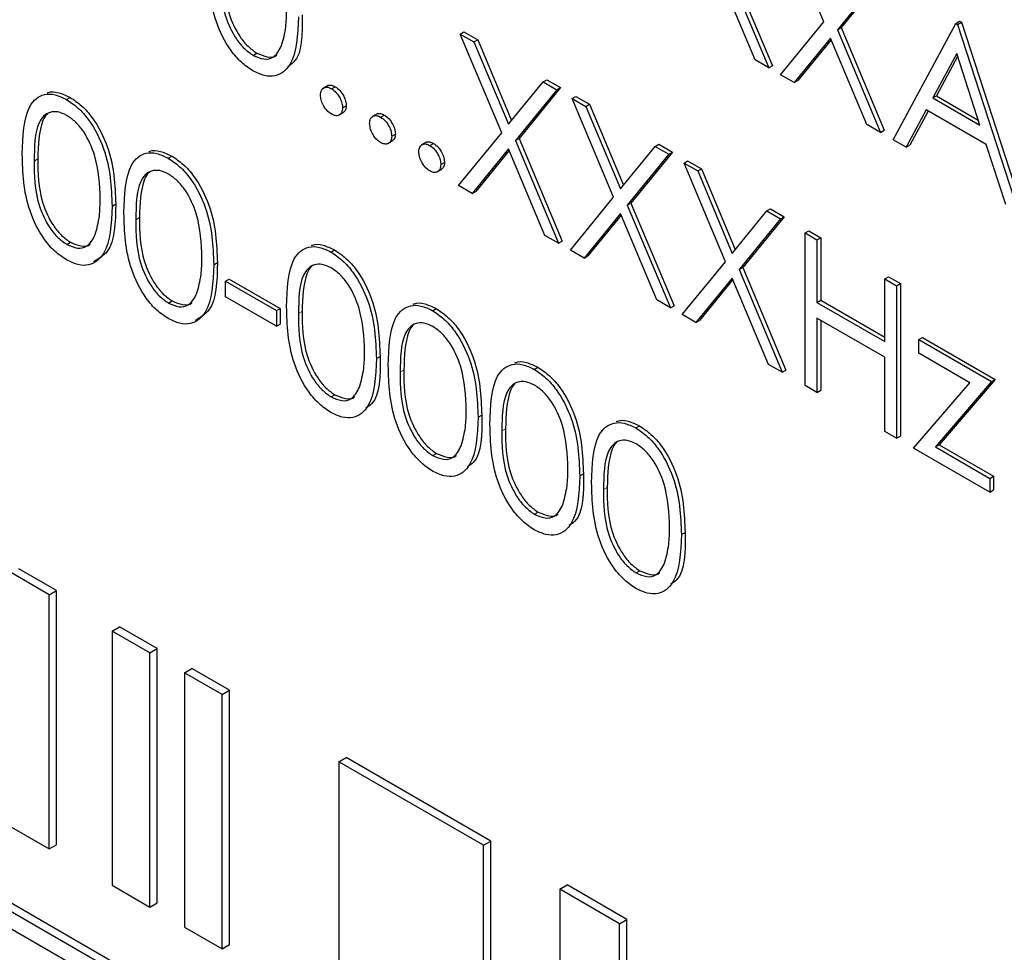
# Paper-space layout 'Blatt2' of a CAD drawing. Header units: millimetres. Extents: x 5 to 418, y 2 to 292.
# Tile 25 of 54: x 101.39 to 104.55, y 187.83 to 190.83. Entities that reach past the tile are written whole.
import ezdxf

# ---------------------------------------------------------------- set-up
doc = ezdxf.new("R2010")
doc.units = ezdxf.units.MM

psp = doc.layouts.new('Blatt2')

# ---------------------------------------------------------------- linework, layer by layer
at = {"color": 7, "linetype": 'Continuous', "lineweight": 25}
for p, q in [((103.9749, 190.8188), (103.8418, 191.1356)), ((103.6599, 191.0006), (103.7983, 190.6708)), ((103.6717, 191.0074), (103.8101, 190.6776)), ((103.7544, 190.6962), (103.6379, 190.9737)), ((104.1519, 190.9567), (104.0189, 190.7934)), ((104.1637, 190.9635), (104.0307, 190.8002)), ((103.8364, 190.6489), (103.9749, 190.8188)), ((104.0189, 190.7934), (104.0307, 190.8002)), ((104.0307, 190.8002), (104.1691, 190.4704)), ((104.1981, 190.4401), (104.3994, 190.8138)), ((104.3994, 190.8138), (104.4111, 190.8206)), ((104.3994, 190.8138), (104.4048, 190.8107)), ((104.4048, 190.8107), (104.4166, 190.8175)), ((104.4048, 190.8107), (104.6006, 190.2077)), ((104.4111, 190.8206), (104.4166, 190.8175)), ((104.4166, 190.8175), (104.6124, 190.2145)), ((102.8084, 190.7796), (102.8202, 190.7864)), ((102.8084, 190.7796), (102.8523, 190.7543)), ((102.9415, 190.4627), (102.8084, 190.7796)), ((102.8202, 190.7864), (102.8641, 190.7611)), ((103.9969, 190.7665), (103.8803, 190.6235)), ((104.1134, 190.489), (103.9969, 190.7665)), ((104.0189, 190.7934), (104.1573, 190.4636)), ((102.8523, 190.7543), (102.8641, 190.7611)), ((102.8523, 190.7543), (102.9634, 190.4897)), ((102.8641, 190.7611), (102.9731, 190.5016)), ((103.999, 190.7614), (103.8921, 190.6303)), ((102.1438, 190.7111), (102.1555, 190.7179)), ((104.4017, 190.717), (104.3248, 190.5742)), ((104.4047, 190.7076), (104.3366, 190.581)), ((104.4764, 190.4866), (104.4017, 190.717)), ((103.7983, 190.6708), (103.7544, 190.6962)), ((103.7983, 190.6708), (103.8101, 190.6776)), ((103.8803, 190.6235), (103.8364, 190.6489)), ((102.3833, 190.6139), (102.3685, 190.6054)), ((102.395, 190.6037), (102.4068, 190.6105)), ((102.9634, 190.4897), (103.0745, 190.626)), ((103.0745, 190.626), (103.0863, 190.6328)), ((103.0745, 190.626), (103.1184, 190.6006)), ((103.0863, 190.6328), (103.1302, 190.6074)), ((103.8803, 190.6235), (103.8921, 190.6303)), ((103.1184, 190.6006), (102.9854, 190.4374)), ((103.1302, 190.6074), (102.9972, 190.4442)), ((103.1184, 190.6006), (103.1302, 190.6074)), ((103.1674, 190.5724), (103.1792, 190.5792)), ((103.1792, 190.5792), (103.2231, 190.5538)), ((104.3248, 190.5742), (104.3366, 190.581)), ((104.3366, 190.581), (104.471, 190.5034)), ((108.505, 183.867), (96.924, 190.5526)), ((101.5442, 190.5694), (101.556, 190.5762)), ((102.4303, 190.5425), (102.4421, 190.5493)), ((103.1674, 190.5724), (103.2113, 190.547)), ((103.3005, 190.2555), (103.1674, 190.5724)), ((103.2113, 190.547), (103.2231, 190.5538)), ((103.2113, 190.547), (103.3224, 190.2825)), ((103.2231, 190.5538), (103.332, 190.2943)), ((104.3248, 190.5742), (104.4764, 190.4866)), ((108.4814, 183.8534), (96.9005, 190.539)), ((102.4183, 190.5187), (102.4331, 190.5272)), ((102.541, 190.5229), (102.5263, 190.5144)), ((102.5527, 190.5127), (102.5645, 190.5195)), ((104.3042, 190.5358), (104.2397, 190.4161)), ((104.3104, 190.5323), (104.2515, 190.4229)), ((104.4965, 190.4248), (104.3042, 190.5358)), ((96.9005, 190.4845), (108.4814, 183.799)), ((104.1573, 190.4636), (104.1134, 190.489)), ((102.5881, 190.4514), (102.5999, 190.4582)), ((102.8029, 190.2928), (102.9415, 190.4627)), ((104.1573, 190.4636), (104.1691, 190.4704)), ((102.5761, 190.4276), (102.5908, 190.4361)), ((102.6988, 190.4318), (102.684, 190.4233)), ((102.7105, 190.4216), (102.7223, 190.4284)), ((102.9854, 190.4374), (102.9972, 190.4442)), ((102.9854, 190.4374), (103.1239, 190.1076)), ((102.9972, 190.4442), (103.1356, 190.1144)), ((103.3224, 190.2825), (103.4335, 190.4188)), ((103.4335, 190.4188), (103.4453, 190.4256)), ((103.4335, 190.4188), (103.4774, 190.3934)), ((103.4453, 190.4256), (103.4892, 190.4002)), ((104.2397, 190.4161), (104.1981, 190.4401)), ((104.2397, 190.4161), (104.2515, 190.4229)), ((104.5592, 190.2316), (104.4965, 190.4248)), ((101.8705, 190.381), (101.8823, 190.3878)), ((102.9634, 190.4104), (102.8469, 190.2675)), ((102.9655, 190.4054), (102.8587, 190.2743)), ((103.0799, 190.1329), (102.9634, 190.4104)), ((103.4774, 190.3934), (103.3444, 190.2301)), ((103.4892, 190.4002), (103.3562, 190.2369)), ((103.4774, 190.3934), (103.4892, 190.4002)), ((102.7458, 190.3604), (102.7576, 190.3672)), ((103.5264, 190.3651), (103.5381, 190.3719)), ((103.5264, 190.3651), (103.5703, 190.3398)), ((103.6595, 190.0483), (103.5264, 190.3651)), ((103.5381, 190.3719), (103.5821, 190.3466)), ((102.7338, 190.3365), (102.7485, 190.345)), ((103.5703, 190.3398), (103.5821, 190.3466)), ((103.5703, 190.3398), (103.6814, 190.0752)), ((103.5821, 190.3466), (103.691, 190.0871)), ((102.8469, 190.2675), (102.8029, 190.2928)), ((102.8469, 190.2675), (102.8587, 190.2743)), ((101.6906, 190.2271), (101.7024, 190.2339)), ((103.1619, 190.0856), (103.3005, 190.2555)), ((103.3444, 190.2301), (103.3562, 190.2369)), ((103.3444, 190.2301), (103.4828, 189.9003)), ((103.3562, 190.2369), (103.4946, 189.9071)), ((103.3224, 190.2032), (103.2059, 190.0602)), ((103.3245, 190.1981), (103.2177, 190.067)), ((103.4389, 189.9257), (103.3224, 190.2032)), ((103.6814, 190.0752), (103.7925, 190.2115)), ((103.7925, 190.2115), (103.8042, 190.2183)), ((103.7925, 190.2115), (103.8364, 190.1862)), ((103.8042, 190.2183), (103.8482, 190.193)), ((103.8364, 190.1862), (103.7034, 190.0229)), ((103.8482, 190.193), (103.7152, 190.0297)), ((103.8364, 190.1862), (103.8482, 190.193)), ((103.9153, 190.1406), (103.9271, 190.1474)), ((103.9153, 190.1406), (103.9533, 190.1186)), ((103.9153, 189.6507), (103.9153, 190.1406)), ((103.9271, 190.1474), (103.9651, 190.1255)), ((101.5454, 190.1038), (101.5572, 190.1106)), ((103.1239, 190.1076), (103.0799, 190.1329)), ((103.1239, 190.1076), (103.1356, 190.1144)), ((103.9533, 190.1186), (103.9651, 190.1255)), ((103.9533, 190.1186), (103.9533, 189.9177)), ((103.9651, 190.1255), (103.9651, 189.9245)), ((102.3927, 190.0795), (102.4045, 190.0863)), ((103.2059, 190.0602), (103.1619, 190.0856)), ((102.017, 190.0387), (102.0287, 190.0455)), ((103.2059, 190.0602), (103.2177, 190.067)), ((103.5209, 189.8784), (103.6595, 190.0483)), ((103.7034, 190.0229), (103.7152, 190.0297)), ((103.7034, 190.0229), (103.8418, 189.6931)), ((103.7152, 190.0297), (103.8536, 189.6999)), ((102.055, 189.9855), (102.0668, 189.9923)), ((102.055, 189.9855), (102.2182, 189.8913)), ((102.055, 189.9353), (102.055, 189.9855)), ((102.0668, 189.9923), (102.23, 189.8981)), ((103.6814, 189.9959), (103.5649, 189.853)), ((103.6835, 189.9909), (103.5766, 189.8598)), ((103.7979, 189.7185), (103.6814, 189.9959)), ((104.1709, 189.993), (104.1827, 189.9998)), ((104.1709, 189.993), (104.209, 189.9711)), ((104.1709, 189.7921), (104.1709, 189.993)), ((104.1827, 189.9998), (104.2208, 189.9779)), ((104.209, 189.9711), (104.2208, 189.9779)), ((104.2208, 189.9779), (104.2208, 189.4879)), ((104.209, 189.9711), (104.209, 189.4811)), ((101.8718, 189.9154), (101.8836, 189.9222)), ((102.2182, 189.8411), (102.055, 189.9353)), ((103.4828, 189.9003), (103.4389, 189.9257)), ((103.9533, 189.9177), (103.9651, 189.9245)), ((103.9533, 189.9177), (104.1709, 189.7921)), ((103.9651, 189.9245), (104.1709, 189.8057)), ((102.2182, 189.8913), (102.23, 189.8981)), ((102.2182, 189.8913), (102.2182, 189.8411)), ((102.23, 189.8981), (102.23, 189.8479)), ((102.7191, 189.8911), (102.7308, 189.8979)), ((103.4828, 189.9003), (103.4946, 189.9071)), ((103.5649, 189.853), (103.5209, 189.8784)), ((103.5649, 189.853), (103.5766, 189.8598)), ((104.1709, 189.7418), (103.9533, 189.8674)), ((103.9533, 189.8674), (103.9533, 189.6287)), ((103.9651, 189.8606), (103.9651, 189.6355)), ((102.2182, 189.8411), (102.23, 189.8479)), ((104.2797, 189.7983), (104.2915, 189.8051)), ((104.2797, 189.7983), (104.5136, 189.6633)), ((104.2797, 189.7544), (104.2797, 189.7983)), ((104.2915, 189.8051), (104.5254, 189.6701)), ((102.5391, 189.7373), (102.5509, 189.7441)), ((104.1709, 189.5031), (104.1709, 189.7418)), ((104.4438, 189.6596), (104.2797, 189.7544)), ((103.0454, 189.7027), (103.0572, 189.7095)), ((103.8418, 189.6931), (103.7979, 189.7185)), ((103.8418, 189.6931), (103.8536, 189.6999)), ((104.5136, 189.6633), (104.3332, 189.4534)), ((104.5254, 189.6701), (104.345, 189.4602)), ((104.5136, 189.6633), (104.5254, 189.6701)), ((103.9533, 189.6287), (103.9153, 189.6507)), ((103.9533, 189.6287), (103.9651, 189.6355)), ((104.2634, 189.4497), (104.4438, 189.6596)), ((102.394, 189.614), (102.4058, 189.6208)), ((102.8655, 189.5489), (102.8773, 189.5557)), ((103.3718, 189.5143), (103.3835, 189.5211)), ((104.209, 189.4811), (104.1709, 189.5031)), ((104.209, 189.4811), (104.2208, 189.4879)), ((104.5082, 189.3084), (104.2634, 189.4497)), ((104.3332, 189.4534), (104.345, 189.4602)), ((104.3332, 189.4534), (104.5082, 189.3524)), ((104.345, 189.4602), (104.5199, 189.3592)), ((102.7203, 189.4256), (102.7321, 189.4324)), ((103.1918, 189.3605), (103.2036, 189.3673)), ((104.5082, 189.3524), (104.5199, 189.3592)), ((104.5082, 189.3524), (104.5082, 189.3084)), ((104.5199, 189.3592), (104.5199, 189.3152)), ((104.5082, 189.3084), (104.5199, 189.3152)), ((103.0467, 189.2372), (103.0585, 189.244)), ((103.5182, 189.1721), (103.53, 189.1789)), ((101.5124, 188.9925), (101.3912, 189.0624)), ((101.4889, 188.9789), (101.3677, 189.0488)), ((103.373, 189.0488), (103.3848, 189.0556)), ((101.4889, 188.9789), (101.5124, 188.9925)), ((101.4889, 188.1623), (101.4889, 188.9789)), ((101.5124, 188.1759), (101.5124, 188.9925)), ((101.6909, 188.8622), (101.7145, 188.8759)), ((101.8357, 188.8059), (101.7145, 188.8759)), ((101.8121, 188.7923), (101.6909, 188.8622)), ((101.6909, 188.8622), (101.6909, 188.0457)), ((101.8121, 188.7923), (101.8357, 188.8059)), ((101.8121, 187.9757), (101.8121, 188.7923)), ((101.8357, 187.9893), (101.8357, 188.8059)), ((101.9232, 188.7281), (101.9468, 188.7418)), ((102.0444, 188.6582), (101.9232, 188.7281)), ((101.9232, 188.7281), (101.9232, 187.9116)), ((102.068, 188.6718), (101.9468, 188.7418)), ((102.0444, 188.6582), (102.068, 188.6718)), ((102.0444, 187.8416), (102.0444, 188.6582)), ((102.068, 187.8552), (102.068, 188.6718)), ((102.4181, 188.4424), (102.4417, 188.4561)), ((102.8827, 188.1742), (102.4181, 188.4424)), ((102.4181, 188.4424), (102.4181, 187.6259)), ((102.9063, 188.1878), (102.4417, 188.4561)), ((101.3677, 188.2323), (101.4889, 188.1623)), ((101.4889, 188.1623), (101.5124, 188.1759)), ((102.8827, 188.1742), (102.9063, 188.1878)), ((102.9063, 187.3713), (102.9063, 188.1878)), ((102.8827, 187.3577), (102.8827, 188.1742)), ((101.6909, 188.0457), (101.8121, 187.9757)), ((103.1274, 188.0329), (103.151, 188.0466)), ((103.3194, 187.9221), (103.1274, 188.0329)), ((103.1274, 188.0329), (103.1274, 187.2164)), ((103.343, 187.9357), (103.151, 188.0466)), ((101.8121, 187.9757), (101.8357, 187.9893)), ((103.3194, 187.9221), (103.343, 187.9357)), ((103.3194, 187.1056), (103.3194, 187.9221)), ((103.343, 187.1192), (103.343, 187.9357)), ((101.9232, 187.9116), (102.0444, 187.8416)), ((102.0444, 187.8416), (102.068, 187.8552))]:
    psp.add_line(p, q, dxfattribs=at)
at = {"color": 7, "linetype": 'Continuous', "lineweight": 18}
for p, q in [((101.4404, 190.3717), (101.4522, 190.3786)), ((101.7668, 190.1833), (101.7785, 190.1901)), ((102.2889, 189.8819), (102.3007, 189.8887)), ((102.6153, 189.6935), (102.6271, 189.7003)), ((102.9416, 189.5051), (102.9534, 189.5119)), ((103.268, 189.3167), (103.2798, 189.3235))]:
    psp.add_line(p, q, dxfattribs=at)
at = {"color": 7, "linetype": 'Continuous', "lineweight": 25}
for points, knots in [([(102.1425, 190.6615), (102.1301, 190.6699), (102.1053, 190.6865), (102.0603, 190.7381), (102.0046, 190.8526), (102.0022, 190.9415), (102.0006, 191.0008)], [0, 0, 0, 0, 0.125551, 0.25109, 0.50025, 1, 1, 1, 1]), ([(102.0387, 190.979), (102.039, 190.933), (102.0395, 190.8642), (102.0802, 190.7738), (102.1146, 190.7315), (102.1341, 190.7179), (102.1438, 190.7111)], [0, 0, 0, 0, 0.500291, 0.749086, 0.874606, 1, 1, 1, 1]), ([(102.0505, 190.9858), (102.0508, 190.9398), (102.0513, 190.871), (102.092, 190.7806), (102.1264, 190.7383), (102.1458, 190.7247), (102.1555, 190.7179)], [0, 0, 0, 0, 0.500291, 0.749086, 0.874606, 1, 1, 1, 1]), ([(102.2889, 190.8343), (102.2866, 190.7769), (102.283, 190.6908), (102.2253, 190.6429), (102.1799, 190.6434), (102.155, 190.6555), (102.1425, 190.6615)], [0, 0, 0, 0, 0.4994065, 0.7487427, 0.8743724, 1, 1, 1, 1]), ([(102.2348, 190.7426), (102.2402, 190.7621), (102.2498, 190.7969), (102.2505, 190.8383), (102.2508, 190.8565)], [0, 0, 0, 0, 0.559599, 1, 1, 1, 1]), ([(102.3007, 190.8411), (102.3012, 190.7794), (102.3019, 190.7057), (102.2611, 190.679), (102.2545, 190.6747)], [0, 0, 0, 0, 0.83825, 1, 1, 1, 1]), ([(102.1438, 190.7111), (102.1553, 190.706), (102.1785, 190.696), (102.2144, 190.7033), (102.227, 190.7277), (102.2348, 190.7426)], [0, 0, 0, 0, 0.280257, 0.560781, 1, 1, 1, 1]), ([(102.1555, 190.7179), (102.1669, 190.7133), (102.1895, 190.7041), (102.2127, 190.704), (102.2188, 190.7123), (102.219, 190.7126)], [0, 0, 0, 0, 0.492383, 0.985234, 1, 1, 1, 1]), ([(102.3596, 190.5833), (102.3603, 190.589), (102.3615, 190.6003), (102.3711, 190.6081), (102.3827, 190.6096), (102.3909, 190.6057), (102.395, 190.6037)], [0, 0, 0, 0, 0.2795762, 0.5592837, 0.7795524, 1, 1, 1, 1]), ([(102.3822, 190.6125), (102.3829, 190.6131), (102.3859, 190.6162), (102.3947, 190.6161), (102.4027, 190.6124), (102.4068, 190.6105)], [0, 0, 0, 0, 0.116538, 0.55809, 1, 1, 1, 1]), ([(102.4068, 190.6105), (102.412, 190.6068), (102.4225, 190.5994), (102.4339, 190.5816), (102.4412, 190.5641), (102.4418, 190.5542), (102.4421, 190.5493)], [0, 0, 0, 0, 0.2796016, 0.559212, 0.7794752, 1, 1, 1, 1]), ([(101.4023, 190.3935), (101.404, 190.4511), (101.406, 190.5231), (101.4456, 190.5739), (101.4731, 190.5872), (101.507, 190.5873), (101.5318, 190.5754), (101.5442, 190.5694)], [0, 0, 0, 0, 0.498702, 0.624177, 0.749467, 0.874745, 1, 1, 1, 1]), ([(101.4826, 190.5902), (101.4837, 190.5908), (101.4938, 190.5959), (101.5191, 190.5934), (101.5437, 190.5819), (101.556, 190.5762)], [0, 0, 0, 0, 0.057969, 0.529028, 1, 1, 1, 1]), ([(102.395, 190.5221), (102.3898, 190.5258), (102.3794, 190.5333), (102.3679, 190.551), (102.3608, 190.5685), (102.36, 190.5784), (102.3596, 190.5833)], [0, 0, 0, 0, 0.279581, 0.559143, 0.779575, 1, 1, 1, 1]), ([(102.395, 190.6037), (102.4002, 190.6), (102.4107, 190.5926), (102.4221, 190.5748), (102.4294, 190.5573), (102.43, 190.5474), (102.4303, 190.5425)], [0, 0, 0, 0, 0.2796016, 0.559212, 0.7794752, 1, 1, 1, 1]), ([(101.5442, 190.5694), (101.5567, 190.561), (101.5816, 190.5443), (101.6271, 190.4924), (101.6845, 190.3776), (101.6882, 190.2873), (101.6906, 190.2271)], [0, 0, 0, 0, 0.1256, 0.251197, 0.500581, 1, 1, 1, 1]), ([(101.556, 190.5762), (101.5684, 190.5678), (101.5934, 190.5511), (101.6389, 190.4992), (101.6963, 190.3844), (101.6999, 190.2941), (101.7024, 190.2339)], [0, 0, 0, 0, 0.1256, 0.251197, 0.500581, 1, 1, 1, 1]), ([(102.4421, 190.5493), (102.4416, 190.5435), (102.4407, 190.5329), (102.4341, 190.5288), (102.4312, 190.5269)], [0, 0, 0, 0, 0.554441, 1, 1, 1, 1]), ([(101.5454, 190.5184), (101.5357, 190.5229), (101.5163, 190.5319), (101.4905, 190.5295), (101.4699, 190.5173), (101.4418, 190.4739), (101.441, 190.4171), (101.4404, 190.3717)], [0, 0, 0, 0, 0.125139, 0.250418, 0.375519, 0.500847, 1, 1, 1, 1]), ([(101.4832, 190.5228), (101.4831, 190.5227), (101.4761, 190.5186), (101.4554, 190.4777), (101.4536, 190.4226), (101.4522, 190.3786)], [0, 0, 0, 0, 0.004517, 0.204302, 1, 1, 1, 1]), ([(101.6525, 190.2493), (101.651, 190.2957), (101.6486, 190.3652), (101.6089, 190.4554), (101.5746, 190.498), (101.5551, 190.5116), (101.5454, 190.5184)], [0, 0, 0, 0, 0.500072, 0.749021, 0.874598, 1, 1, 1, 1]), ([(102.4303, 190.5425), (102.4297, 190.5368), (102.4285, 190.5255), (102.4188, 190.5178), (102.4073, 190.5163), (102.3991, 190.5201), (102.395, 190.5221)], [0, 0, 0, 0, 0.279469, 0.559358, 0.779674, 1, 1, 1, 1]), ([(102.5174, 190.4922), (102.518, 190.4979), (102.5192, 190.5092), (102.5288, 190.517), (102.5404, 190.5185), (102.5486, 190.5146), (102.5527, 190.5127)], [0, 0, 0, 0, 0.2795762, 0.5592837, 0.7795524, 1, 1, 1, 1]), ([(102.54, 190.5214), (102.5406, 190.522), (102.5436, 190.5251), (102.5524, 190.525), (102.5605, 190.5213), (102.5645, 190.5195)], [0, 0, 0, 0, 0.116538, 0.55809, 1, 1, 1, 1]), ([(102.5645, 190.5195), (102.5697, 190.5158), (102.5802, 190.5083), (102.5916, 190.4905), (102.5989, 190.473), (102.5995, 190.4632), (102.5999, 190.4582)], [0, 0, 0, 0, 0.2796016, 0.559212, 0.7794752, 1, 1, 1, 1]), ([(102.5527, 190.431), (102.5475, 190.4347), (102.5371, 190.4422), (102.5256, 190.46), (102.5185, 190.4774), (102.5178, 190.4873), (102.5174, 190.4922)], [0, 0, 0, 0, 0.279581, 0.559143, 0.779575, 1, 1, 1, 1]), ([(102.5527, 190.5127), (102.558, 190.5089), (102.5684, 190.5015), (102.5798, 190.4837), (102.5871, 190.4662), (102.5878, 190.4564), (102.5881, 190.4514)], [0, 0, 0, 0, 0.2796016, 0.559212, 0.7794752, 1, 1, 1, 1]), ([(102.5881, 190.4514), (102.5875, 190.4458), (102.5862, 190.4344), (102.5766, 190.4267), (102.565, 190.4252), (102.5568, 190.4291), (102.5527, 190.431)], [0, 0, 0, 0, 0.279469, 0.559358, 0.779674, 1, 1, 1, 1]), ([(102.5999, 190.4582), (102.5994, 190.4524), (102.5984, 190.4419), (102.5919, 190.4377), (102.5889, 190.4358)], [0, 0, 0, 0, 0.554441, 1, 1, 1, 1]), ([(102.6751, 190.4012), (102.6757, 190.4068), (102.677, 190.4182), (102.6866, 190.426), (102.6982, 190.4274), (102.7064, 190.4235), (102.7105, 190.4216)], [0, 0, 0, 0, 0.2795762, 0.5592837, 0.7795524, 1, 1, 1, 1]), ([(102.6977, 190.4303), (102.6983, 190.431), (102.7014, 190.434), (102.7102, 190.434), (102.7182, 190.4302), (102.7223, 190.4284)], [0, 0, 0, 0, 0.116538, 0.55809, 1, 1, 1, 1]), ([(102.7105, 190.4216), (102.7157, 190.4179), (102.7262, 190.4105), (102.7376, 190.3926), (102.7448, 190.3752), (102.7455, 190.3653), (102.7458, 190.3604)], [0, 0, 0, 0, 0.279602, 0.559212, 0.779475, 1, 1, 1, 1]), ([(102.7223, 190.4284), (102.7275, 190.4247), (102.7379, 190.4173), (102.7494, 190.3994), (102.7566, 190.382), (102.7573, 190.3721), (102.7576, 190.3672)], [0, 0, 0, 0, 0.279602, 0.559212, 0.779475, 1, 1, 1, 1]), ([(101.5442, 190.0543), (101.5318, 190.0626), (101.507, 190.0793), (101.462, 190.1309), (101.4062, 190.2454), (101.4039, 190.3342), (101.4023, 190.3935)], [0, 0, 0, 0, 0.125551, 0.25109, 0.50025, 1, 1, 1, 1]), ([(101.7287, 190.2051), (101.7303, 190.2627), (101.7324, 190.3347), (101.7719, 190.3855), (101.7995, 190.3988), (101.8333, 190.3989), (101.8581, 190.387), (101.8705, 190.381)], [0, 0, 0, 0, 0.498702, 0.624177, 0.749467, 0.874745, 1, 1, 1, 1]), ([(101.8089, 190.4018), (101.81, 190.4024), (101.8201, 190.4075), (101.8455, 190.405), (101.87, 190.3935), (101.8823, 190.3878)], [0, 0, 0, 0, 0.0579693, 0.5290281, 1, 1, 1, 1]), ([(101.8823, 190.3878), (101.8948, 190.3794), (101.9198, 190.3627), (101.9653, 190.3108), (102.0226, 190.196), (102.0263, 190.1057), (102.0287, 190.0455)], [0, 0, 0, 0, 0.1256, 0.251197, 0.500581, 1, 1, 1, 1]), ([(102.7105, 190.3399), (102.7053, 190.3437), (102.6949, 190.3512), (102.6834, 190.3689), (102.6763, 190.3863), (102.6755, 190.3962), (102.6751, 190.4012)], [0, 0, 0, 0, 0.279581, 0.559143, 0.779575, 1, 1, 1, 1]), ([(101.4404, 190.3717), (101.4407, 190.3258), (101.4412, 190.2569), (101.4819, 190.1665), (101.5163, 190.1243), (101.5357, 190.1106), (101.5454, 190.1038)], [0, 0, 0, 0, 0.500291, 0.749086, 0.874606, 1, 1, 1, 1]), ([(101.4522, 190.3786), (101.4525, 190.3326), (101.453, 190.2637), (101.4937, 190.1733), (101.5281, 190.1311), (101.5475, 190.1174), (101.5572, 190.1106)], [0, 0, 0, 0, 0.500291, 0.749086, 0.874606, 1, 1, 1, 1]), ([(101.8705, 190.381), (101.883, 190.3726), (101.908, 190.3559), (101.9535, 190.304), (102.0109, 190.1892), (102.0145, 190.0989), (102.017, 190.0387)], [0, 0, 0, 0, 0.1256, 0.251197, 0.500581, 1, 1, 1, 1]), ([(102.7458, 190.3604), (102.7452, 190.3547), (102.744, 190.3434), (102.7343, 190.3357), (102.7227, 190.3341), (102.7146, 190.338), (102.7105, 190.3399)], [0, 0, 0, 0, 0.279469, 0.559358, 0.779674, 1, 1, 1, 1]), ([(102.7576, 190.3672), (102.7571, 190.3613), (102.7562, 190.3508), (102.7496, 190.3466), (102.7467, 190.3448)], [0, 0, 0, 0, 0.5544413, 1, 1, 1, 1]), ([(101.8718, 190.33), (101.8621, 190.3345), (101.8426, 190.3435), (101.8168, 190.3411), (101.7962, 190.3289), (101.7682, 190.2855), (101.7674, 190.2287), (101.7668, 190.1833)], [0, 0, 0, 0, 0.125139, 0.250418, 0.375519, 0.500847, 1, 1, 1, 1]), ([(101.8096, 190.3344), (101.8094, 190.3343), (101.8024, 190.3302), (101.7818, 190.2893), (101.78, 190.2342), (101.7785, 190.1901)], [0, 0, 0, 0, 0.004517, 0.204302, 1, 1, 1, 1]), ([(101.9789, 190.0609), (101.9773, 190.1073), (101.975, 190.1768), (101.9353, 190.267), (101.9009, 190.3096), (101.8815, 190.3232), (101.8718, 190.33)], [0, 0, 0, 0, 0.500072, 0.749021, 0.874598, 1, 1, 1, 1]), ([(101.7024, 190.2339), (101.7012, 190.1742), (101.6994, 190.0872), (101.6471, 190.0574), (101.6307, 190.0481)], [0, 0, 0, 0, 0.68684, 1, 1, 1, 1]), ([(101.6365, 190.1354), (101.6419, 190.1549), (101.6515, 190.1896), (101.6522, 190.231), (101.6525, 190.2493)], [0, 0, 0, 0, 0.559599, 1, 1, 1, 1]), ([(101.6906, 190.2271), (101.6882, 190.1697), (101.6847, 190.0836), (101.627, 190.0356), (101.5816, 190.0362), (101.5566, 190.0483), (101.5442, 190.0543)], [0, 0, 0, 0, 0.499407, 0.748743, 0.874372, 1, 1, 1, 1]), ([(101.8705, 189.8659), (101.8581, 189.8742), (101.8334, 189.8909), (101.7883, 189.9425), (101.7326, 190.057), (101.7302, 190.1458), (101.7287, 190.2051)], [0, 0, 0, 0, 0.125551, 0.25109, 0.50025, 1, 1, 1, 1]), ([(101.7668, 190.1833), (101.7671, 190.1374), (101.7675, 190.0685), (101.8083, 189.9781), (101.8427, 189.9359), (101.8621, 189.9222), (101.8718, 189.9154)], [0, 0, 0, 0, 0.500291, 0.749086, 0.874606, 1, 1, 1, 1]), ([(101.7785, 190.1901), (101.7788, 190.1442), (101.7793, 190.0753), (101.8201, 189.9849), (101.8545, 189.9427), (101.8739, 189.929), (101.8836, 189.9222)], [0, 0, 0, 0, 0.500291, 0.749086, 0.874606, 1, 1, 1, 1]), ([(101.5454, 190.1038), (101.557, 190.0988), (101.5802, 190.0888), (101.616, 190.0961), (101.6287, 190.1205), (101.6365, 190.1354)], [0, 0, 0, 0, 0.280257, 0.560781, 1, 1, 1, 1]), ([(101.5572, 190.1106), (101.5685, 190.106), (101.5912, 190.0968), (101.6144, 190.0968), (101.6205, 190.1051), (101.6207, 190.1054)], [0, 0, 0, 0, 0.492383, 0.985234, 1, 1, 1, 1]), ([(102.3311, 190.1004), (102.3322, 190.1009), (102.3423, 190.1061), (102.3677, 190.1036), (102.3922, 190.0921), (102.4045, 190.0863)], [0, 0, 0, 0, 0.057969, 0.529028, 1, 1, 1, 1]), ([(102.2508, 189.9037), (102.2525, 189.9612), (102.2545, 190.0333), (102.2941, 190.084), (102.3216, 190.0974), (102.3555, 190.0975), (102.3803, 190.0855), (102.3927, 190.0795)], [0, 0, 0, 0, 0.498702, 0.624177, 0.749467, 0.874745, 1, 1, 1, 1]), ([(102.3927, 190.0795), (102.4052, 190.0712), (102.4302, 190.0544), (102.4757, 190.0026), (102.533, 189.8877), (102.5367, 189.7975), (102.5391, 189.7373)], [0, 0, 0, 0, 0.1256001, 0.2511969, 0.5005813, 1, 1, 1, 1]), ([(102.4045, 190.0863), (102.417, 190.078), (102.4419, 190.0612), (102.4875, 190.0094), (102.5448, 189.8945), (102.5485, 189.8043), (102.5509, 189.7441)], [0, 0, 0, 0, 0.1256001, 0.2511969, 0.5005813, 1, 1, 1, 1]), ([(102.0287, 190.0455), (102.0275, 189.9858), (102.0257, 189.8988), (101.9734, 189.869), (101.9571, 189.8597)], [0, 0, 0, 0, 0.68684, 1, 1, 1, 1]), ([(101.9628, 189.947), (101.9682, 189.9665), (101.9779, 190.0012), (101.9786, 190.0426), (101.9789, 190.0609)], [0, 0, 0, 0, 0.5595988, 1, 1, 1, 1]), ([(102.394, 190.0285), (102.3842, 190.033), (102.3648, 190.042), (102.339, 190.0397), (102.3184, 190.0275), (102.2903, 189.984), (102.2895, 189.9273), (102.2889, 189.8819)], [0, 0, 0, 0, 0.125139, 0.250418, 0.375519, 0.500847, 1, 1, 1, 1]), ([(102.017, 190.0387), (102.0146, 189.9813), (102.011, 189.8952), (101.9534, 189.8472), (101.908, 189.8478), (101.883, 189.8599), (101.8705, 189.8659)], [0, 0, 0, 0, 0.499407, 0.748743, 0.874372, 1, 1, 1, 1]), ([(102.3317, 190.033), (102.3316, 190.0329), (102.3246, 190.0288), (102.3039, 189.9879), (102.3021, 189.9328), (102.3007, 189.8887)], [0, 0, 0, 0, 0.004517, 0.204302, 1, 1, 1, 1]), ([(102.5011, 189.7594), (102.4995, 189.8058), (102.4971, 189.8753), (102.4574, 189.9656), (102.4231, 190.0082), (102.4037, 190.0218), (102.394, 190.0285)], [0, 0, 0, 0, 0.500072, 0.749021, 0.874598, 1, 1, 1, 1]), ([(101.8718, 189.9154), (101.8834, 189.9104), (101.9066, 189.9004), (101.9424, 189.9077), (101.9551, 189.9321), (101.9628, 189.947)], [0, 0, 0, 0, 0.280257, 0.560781, 1, 1, 1, 1]), ([(101.8836, 189.9222), (101.8949, 189.9176), (101.9175, 189.9084), (101.9408, 189.9084), (101.9469, 189.9167), (101.947, 189.917)], [0, 0, 0, 0, 0.492383, 0.985234, 1, 1, 1, 1]), ([(102.6575, 189.912), (102.6586, 189.9125), (102.6687, 189.9177), (102.694, 189.9152), (102.7186, 189.9037), (102.7308, 189.8979)], [0, 0, 0, 0, 0.057969, 0.529028, 1, 1, 1, 1]), ([(102.3927, 189.5645), (102.3803, 189.5728), (102.3555, 189.5894), (102.3105, 189.6411), (102.2548, 189.7556), (102.2524, 189.8444), (102.2508, 189.9037)], [0, 0, 0, 0, 0.125551, 0.25109, 0.50025, 1, 1, 1, 1]), ([(102.2889, 189.8819), (102.2892, 189.8359), (102.2897, 189.7671), (102.3304, 189.6767), (102.3648, 189.6344), (102.3843, 189.6208), (102.394, 189.614)], [0, 0, 0, 0, 0.500291, 0.749086, 0.874606, 1, 1, 1, 1]), ([(102.3007, 189.8887), (102.301, 189.8427), (102.3015, 189.7739), (102.3422, 189.6835), (102.3766, 189.6412), (102.3961, 189.6276), (102.4058, 189.6208)], [0, 0, 0, 0, 0.500291, 0.749086, 0.874606, 1, 1, 1, 1]), ([(102.5772, 189.7153), (102.5788, 189.7728), (102.5809, 189.8449), (102.6204, 189.8956), (102.648, 189.909), (102.6818, 189.9091), (102.7067, 189.8971), (102.7191, 189.8911)], [0, 0, 0, 0, 0.498702, 0.624177, 0.749467, 0.874745, 1, 1, 1, 1]), ([(102.7191, 189.8911), (102.7315, 189.8828), (102.7565, 189.866), (102.802, 189.8142), (102.8594, 189.6993), (102.863, 189.6091), (102.8655, 189.5489)], [0, 0, 0, 0, 0.1256, 0.251197, 0.500581, 1, 1, 1, 1]), ([(102.7308, 189.8979), (102.7433, 189.8896), (102.7683, 189.8728), (102.8138, 189.821), (102.8712, 189.7061), (102.8748, 189.6159), (102.8773, 189.5557)], [0, 0, 0, 0, 0.1256, 0.251197, 0.500581, 1, 1, 1, 1]), ([(102.7203, 189.8401), (102.7106, 189.8446), (102.6911, 189.8536), (102.6653, 189.8513), (102.6448, 189.8391), (102.6167, 189.7956), (102.6159, 189.7389), (102.6153, 189.6935)], [0, 0, 0, 0, 0.125139, 0.250418, 0.375519, 0.500847, 1, 1, 1, 1]), ([(102.6581, 189.8446), (102.6579, 189.8445), (102.651, 189.8404), (102.6303, 189.7995), (102.6285, 189.7444), (102.6271, 189.7003)], [0, 0, 0, 0, 0.004517, 0.204302, 1, 1, 1, 1]), ([(102.8274, 189.571), (102.8258, 189.6174), (102.8235, 189.6869), (102.7838, 189.7772), (102.7495, 189.8198), (102.73, 189.8334), (102.7203, 189.8401)], [0, 0, 0, 0, 0.500072, 0.749021, 0.874598, 1, 1, 1, 1]), ([(102.485, 189.6455), (102.4904, 189.665), (102.5001, 189.6998), (102.5007, 189.7412), (102.5011, 189.7594)], [0, 0, 0, 0, 0.559599, 1, 1, 1, 1]), ([(102.5391, 189.7373), (102.5368, 189.6798), (102.5332, 189.5937), (102.4755, 189.5458), (102.4301, 189.5464), (102.4052, 189.5584), (102.3927, 189.5645)], [0, 0, 0, 0, 0.499407, 0.748743, 0.874372, 1, 1, 1, 1]), ([(102.5509, 189.7441), (102.5514, 189.6823), (102.5521, 189.6087), (102.5113, 189.582), (102.5047, 189.5776)], [0, 0, 0, 0, 0.83825, 1, 1, 1, 1]), ([(102.9838, 189.7236), (102.9849, 189.7241), (102.995, 189.7293), (103.0204, 189.7268), (103.0449, 189.7153), (103.0572, 189.7095)], [0, 0, 0, 0, 0.057969, 0.529028, 1, 1, 1, 1]), ([(102.7191, 189.3761), (102.7067, 189.3844), (102.6819, 189.401), (102.6369, 189.4527), (102.5811, 189.5672), (102.5788, 189.656), (102.5772, 189.7153)], [0, 0, 0, 0, 0.125551, 0.25109, 0.50025, 1, 1, 1, 1]), ([(102.6153, 189.6935), (102.6156, 189.6475), (102.6161, 189.5787), (102.6568, 189.4883), (102.6912, 189.446), (102.7106, 189.4324), (102.7203, 189.4256)], [0, 0, 0, 0, 0.500291, 0.749086, 0.874606, 1, 1, 1, 1]), ([(102.6271, 189.7003), (102.6274, 189.6543), (102.6278, 189.5855), (102.6686, 189.4951), (102.703, 189.4528), (102.7224, 189.4392), (102.7321, 189.4324)], [0, 0, 0, 0, 0.500291, 0.749086, 0.874606, 1, 1, 1, 1]), ([(102.9036, 189.5269), (102.9052, 189.5844), (102.9073, 189.6565), (102.9468, 189.7072), (102.9743, 189.7206), (103.0082, 189.7207), (103.033, 189.7087), (103.0454, 189.7027)], [0, 0, 0, 0, 0.498702, 0.624177, 0.749467, 0.874745, 1, 1, 1, 1]), ([(103.0454, 189.7027), (103.0579, 189.6944), (103.0829, 189.6776), (103.1284, 189.6258), (103.1857, 189.5109), (103.1894, 189.4207), (103.1918, 189.3605)], [0, 0, 0, 0, 0.1256, 0.251197, 0.500581, 1, 1, 1, 1]), ([(103.0572, 189.7095), (103.0697, 189.7012), (103.0947, 189.6844), (103.1402, 189.6326), (103.1975, 189.5177), (103.2012, 189.4275), (103.2036, 189.3673)], [0, 0, 0, 0, 0.1256, 0.251197, 0.500581, 1, 1, 1, 1]), ([(103.0467, 189.6517), (103.037, 189.6562), (103.0175, 189.6652), (102.9917, 189.6629), (102.9711, 189.6507), (102.943, 189.6072), (102.9423, 189.5505), (102.9416, 189.5051)], [0, 0, 0, 0, 0.125139, 0.250418, 0.375519, 0.500847, 1, 1, 1, 1]), ([(102.394, 189.614), (102.4056, 189.609), (102.4287, 189.599), (102.4646, 189.6062), (102.4772, 189.6307), (102.485, 189.6455)], [0, 0, 0, 0, 0.280257, 0.560781, 1, 1, 1, 1]), ([(102.9845, 189.6562), (102.9843, 189.6561), (102.9773, 189.652), (102.9567, 189.6111), (102.9549, 189.556), (102.9534, 189.5119)], [0, 0, 0, 0, 0.004517, 0.204302, 1, 1, 1, 1]), ([(103.1538, 189.3826), (103.1522, 189.429), (103.1498, 189.4985), (103.1101, 189.5888), (103.0758, 189.6314), (103.0564, 189.645), (103.0467, 189.6517)], [0, 0, 0, 0, 0.500072, 0.749021, 0.874598, 1, 1, 1, 1]), ([(102.4058, 189.6208), (102.4171, 189.6162), (102.4397, 189.607), (102.4629, 189.607), (102.469, 189.6153), (102.4692, 189.6155)], [0, 0, 0, 0, 0.492383, 0.985234, 1, 1, 1, 1]), ([(102.8113, 189.4571), (102.8168, 189.4766), (102.8264, 189.5114), (102.8271, 189.5528), (102.8274, 189.571)], [0, 0, 0, 0, 0.559599, 1, 1, 1, 1]), ([(102.8655, 189.5489), (102.8631, 189.4914), (102.8596, 189.4053), (102.8019, 189.3574), (102.7565, 189.358), (102.7315, 189.37), (102.7191, 189.3761)], [0, 0, 0, 0, 0.499407, 0.748743, 0.874372, 1, 1, 1, 1]), ([(102.8773, 189.5557), (102.8778, 189.4939), (102.8784, 189.4203), (102.8377, 189.3936), (102.8311, 189.3892)], [0, 0, 0, 0, 0.83825, 1, 1, 1, 1]), ([(103.3102, 189.5352), (103.3113, 189.5357), (103.3214, 189.5409), (103.3467, 189.5384), (103.3713, 189.5269), (103.3835, 189.5211)], [0, 0, 0, 0, 0.057969, 0.529028, 1, 1, 1, 1]), ([(103.0454, 189.1877), (103.033, 189.196), (103.0083, 189.2126), (102.9632, 189.2643), (102.9075, 189.3787), (102.9051, 189.4676), (102.9036, 189.5269)], [0, 0, 0, 0, 0.125551, 0.25109, 0.50025, 1, 1, 1, 1]), ([(102.9416, 189.5051), (102.9419, 189.4591), (102.9424, 189.3903), (102.9832, 189.2999), (103.0176, 189.2576), (103.037, 189.244), (103.0467, 189.2372)], [0, 0, 0, 0, 0.500291, 0.749086, 0.874606, 1, 1, 1, 1]), ([(102.9534, 189.5119), (102.9537, 189.4659), (102.9542, 189.3971), (102.9949, 189.3067), (103.0293, 189.2644), (103.0488, 189.2508), (103.0585, 189.244)], [0, 0, 0, 0, 0.500291, 0.749086, 0.874606, 1, 1, 1, 1]), ([(103.2299, 189.3385), (103.2316, 189.396), (103.2336, 189.4681), (103.2732, 189.5188), (103.3007, 189.5322), (103.3346, 189.5323), (103.3594, 189.5203), (103.3718, 189.5143)], [0, 0, 0, 0, 0.498702, 0.624177, 0.749467, 0.874745, 1, 1, 1, 1]), ([(103.3718, 189.5143), (103.3843, 189.506), (103.4092, 189.4892), (103.4547, 189.4374), (103.5121, 189.3225), (103.5158, 189.2323), (103.5182, 189.1721)], [0, 0, 0, 0, 0.1256, 0.251197, 0.500581, 1, 1, 1, 1]), ([(103.3835, 189.5211), (103.396, 189.5128), (103.421, 189.496), (103.4665, 189.4442), (103.5239, 189.3293), (103.5275, 189.2391), (103.53, 189.1789)], [0, 0, 0, 0, 0.1256, 0.251197, 0.500581, 1, 1, 1, 1]), ([(103.373, 189.4633), (103.3633, 189.4678), (103.3439, 189.4768), (103.3181, 189.4745), (103.2975, 189.4623), (103.2694, 189.4188), (103.2686, 189.3621), (103.268, 189.3167)], [0, 0, 0, 0, 0.125139, 0.250418, 0.375519, 0.500847, 1, 1, 1, 1]), ([(102.7203, 189.4256), (102.7319, 189.4206), (102.7551, 189.4106), (102.7909, 189.4178), (102.8036, 189.4422), (102.8113, 189.4571)], [0, 0, 0, 0, 0.280257, 0.560781, 1, 1, 1, 1]), ([(103.3108, 189.4678), (103.3107, 189.4677), (103.3037, 189.4636), (103.283, 189.4227), (103.2812, 189.3676), (103.2798, 189.3235)], [0, 0, 0, 0, 0.004517, 0.204302, 1, 1, 1, 1]), ([(103.4801, 189.1942), (103.4786, 189.2406), (103.4762, 189.3101), (103.4365, 189.4004), (103.4022, 189.443), (103.3827, 189.4565), (103.373, 189.4633)], [0, 0, 0, 0, 0.500072, 0.749021, 0.874598, 1, 1, 1, 1]), ([(102.7321, 189.4324), (102.7434, 189.4278), (102.766, 189.4186), (102.7893, 189.4186), (102.7954, 189.4269), (102.7956, 189.4271)], [0, 0, 0, 0, 0.492383, 0.985234, 1, 1, 1, 1]), ([(103.1377, 189.2687), (103.1431, 189.2882), (103.1528, 189.323), (103.1535, 189.3644), (103.1538, 189.3826)], [0, 0, 0, 0, 0.559599, 1, 1, 1, 1]), ([(103.1918, 189.3605), (103.1895, 189.303), (103.1859, 189.2169), (103.1282, 189.169), (103.0828, 189.1696), (103.0579, 189.1816), (103.0454, 189.1877)], [0, 0, 0, 0, 0.499407, 0.748743, 0.874372, 1, 1, 1, 1]), ([(103.2036, 189.3673), (103.2042, 189.3055), (103.2048, 189.2319), (103.164, 189.2051), (103.1574, 189.2008)], [0, 0, 0, 0, 0.83825, 1, 1, 1, 1]), ([(103.3718, 188.9993), (103.3594, 189.0076), (103.3346, 189.0242), (103.2896, 189.0759), (103.2338, 189.1903), (103.2315, 189.2792), (103.2299, 189.3385)], [0, 0, 0, 0, 0.125551, 0.25109, 0.50025, 1, 1, 1, 1]), ([(103.268, 189.3167), (103.2683, 189.2707), (103.2688, 189.2019), (103.3095, 189.1115), (103.3439, 189.0692), (103.3633, 189.0556), (103.373, 189.0488)], [0, 0, 0, 0, 0.500291, 0.749086, 0.874606, 1, 1, 1, 1]), ([(103.2798, 189.3235), (103.2801, 189.2775), (103.2806, 189.2087), (103.3213, 189.1183), (103.3557, 189.076), (103.3751, 189.0624), (103.3848, 189.0556)], [0, 0, 0, 0, 0.500291, 0.749086, 0.874606, 1, 1, 1, 1]), ([(103.0467, 189.2372), (103.0583, 189.2322), (103.0815, 189.2221), (103.1173, 189.2294), (103.13, 189.2538), (103.1377, 189.2687)], [0, 0, 0, 0, 0.280257, 0.560781, 1, 1, 1, 1]), ([(103.0585, 189.244), (103.0698, 189.2394), (103.0924, 189.2302), (103.1156, 189.2302), (103.1217, 189.2385), (103.1219, 189.2387)], [0, 0, 0, 0, 0.492383, 0.985234, 1, 1, 1, 1]), ([(103.4641, 189.0803), (103.4695, 189.0998), (103.4791, 189.1346), (103.4798, 189.176), (103.4801, 189.1942)], [0, 0, 0, 0, 0.559599, 1, 1, 1, 1]), ([(103.5182, 189.1721), (103.5158, 189.1146), (103.5123, 189.0285), (103.4546, 188.9806), (103.4092, 188.9812), (103.3842, 188.9932), (103.3718, 188.9993)], [0, 0, 0, 0, 0.499407, 0.748743, 0.874372, 1, 1, 1, 1]), ([(103.53, 189.1789), (103.5305, 189.1171), (103.5311, 189.0435), (103.4904, 189.0167), (103.4838, 189.0124)], [0, 0, 0, 0, 0.83825, 1, 1, 1, 1]), ([(103.373, 189.0488), (103.3846, 189.0438), (103.4078, 189.0337), (103.4436, 189.041), (103.4563, 189.0654), (103.4641, 189.0803)], [0, 0, 0, 0, 0.280257, 0.560781, 1, 1, 1, 1]), ([(103.3848, 189.0556), (103.3961, 189.051), (103.4188, 189.0418), (103.442, 189.0418), (103.4481, 189.0501), (103.4483, 189.0503)], [0, 0, 0, 0, 0.492383, 0.985234, 1, 1, 1, 1])]:
    psp.add_open_spline(points, degree=3, knots=knots, dxfattribs=at)

doc.saveas('drawing.dxf')
